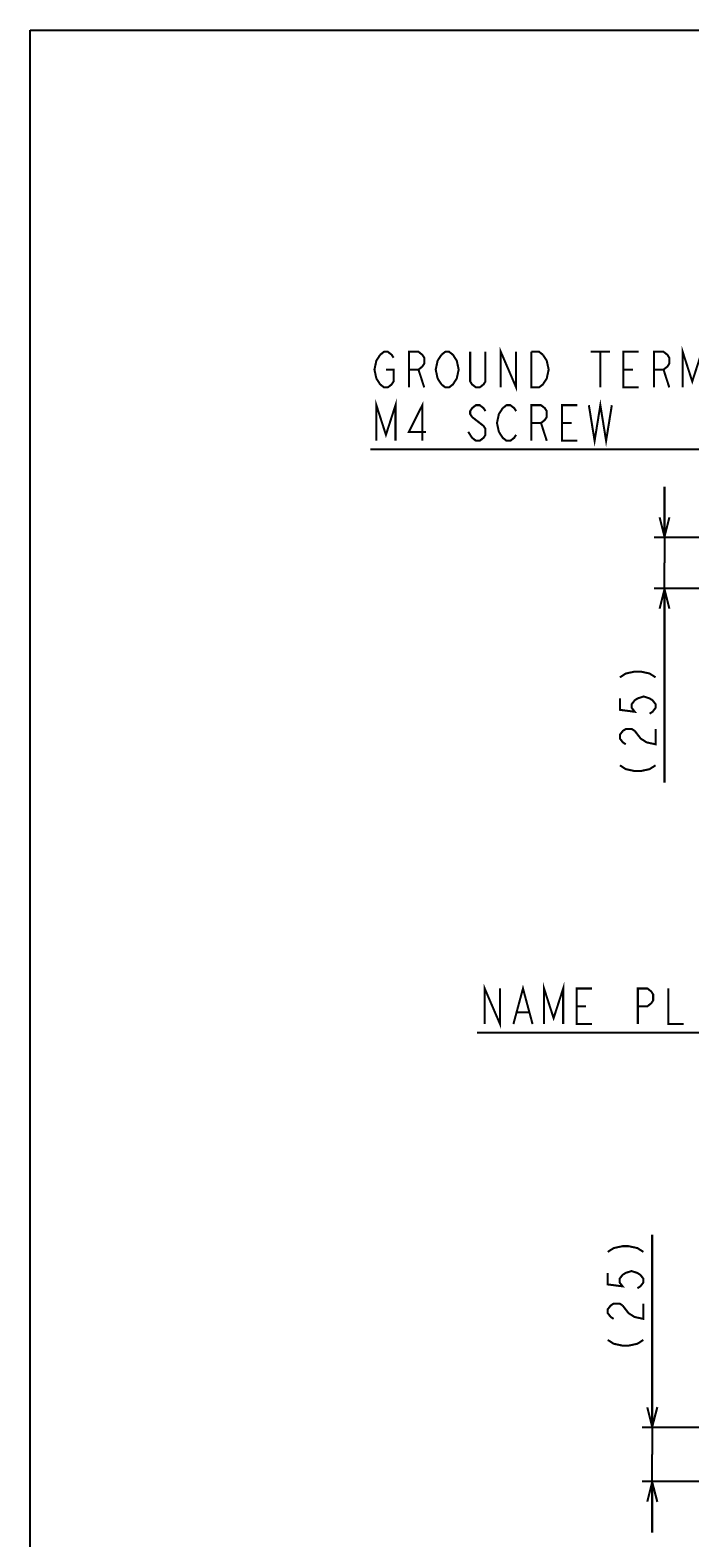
# Model space of a CAD drawing. Extents: x 0 to 1680, y 0 to 1188.
# Tile 4 of 53: x 0 to 259, y 595 to 1188. Entities that reach past the tile are written whole.
import ezdxf

# ---------------------------------------------------------------- set-up
doc = ezdxf.new("R2010")
doc.units = 0
doc.header["$LTSCALE"] = 92.4
doc.layers.get('0').update_dxf_attribs({"linetype": 'CONTINUOUS'})
doc.layers.add('ALL_DIM', color=7, linetype='CONTINUOUS')
doc.layers.add('ALL_NOTE', color=7, linetype='CONTINUOUS')
doc.dimstyles.get("Standard").update_dxf_attribs({"dimtxt": 2.5, "dimasz": 2.5, "dimexe": 1.25, "dimexo": 0.625, "dimtad": 1, "dimcen": 2.5, "dimazin": 3, "dimtfac": 1, "dimtmove": 0, "dimatfit": 3})

# ---------------------------------------------------------------- blocks, each defined once
blk = doc.blocks.new('_OPEN')
at = {"color": 0, "linetype": 'BYBLOCK'}
for p, q in [((0, 0), (-1, 0.25)), ((-1, -0.25), (0, 0)), ((-1, 0), (0, 0))]:
    blk.add_line(p, q, dxfattribs=at)
blk = doc.blocks.new('*D8')
at = {"layer": 'ALL_DIM', "color": 2, "linetype": 'CONTINUOUS'}
for p, q in [((249.3, 988.42), (249.3, 1008.42)), ((249.3, 1008.42), (249.3, 978.42)), ((436.26, 988.42), (245.3, 988.42)), ((249.3, 892.05), (249.3, 978.42)), ((399.81, 968.42), (245.3, 968.42)), ((249.3, 968.42), (249.3, 892.05))]:
    blk.add_line(p, q, dxfattribs=at)
at = {"layer": 'ALL_DIM', "color": 2, "linetype": 'CONTINUOUS', "xscale": 8, "yscale": 8, "zscale": 8}
for p, rotation in [((249.3, 988.42), 270), ((249.3, 968.42), 90)]:
    blk.add_blockref('_OPEN', p, dxfattribs=dict(at, rotation=rotation))
blk = doc.blocks.new('*D9')
at = {"layer": 'ALL_DIM', "color": 2, "linetype": 'CONTINUOUS'}
for p, q in [((244.52, 638.32), (244.52, 714.21)), ((244.52, 714.21), (244.52, 627.71)), ((417.05, 638.32), (240.52, 638.32)), ((244.52, 597.1), (244.52, 627.71)), ((461.88, 617.1), (240.52, 617.1)), ((244.52, 617.1), (244.52, 597.1))]:
    blk.add_line(p, q, dxfattribs=at)
at = {"layer": 'ALL_DIM', "color": 2, "linetype": 'CONTINUOUS', "xscale": 8, "yscale": 8, "zscale": 8}
for p, rotation in [((244.52, 638.32), 270), ((244.52, 617.1), 90)]:
    blk.add_blockref('_OPEN', p, dxfattribs=dict(at, rotation=rotation))

msp = doc.modelspace()

# ---------------------------------------------------------------- linework, layer by layer
at = {"color": 7, "linetype": 'CONTINUOUS'}
for p, q in [((0, 0), (0, 1188)), ((0, 1188), (1680, 1188))]:
    msp.add_line(p, q, dxfattribs=at)
at = {"layer": 'ALL_DIM', "color": 2, "linetype": 'CONTINUOUS', "const_width": 0.8}
for points in [[(231.799, 933.442), (234.133, 934.947), (237.633, 935.699), (239.966, 935.699), (243.466, 934.947), (245.799, 933.442)], [(231.799, 925.164), (231.799, 920.649), (237.633, 919.897), (236.466, 921.402), (236.466, 922.907), (237.633, 924.412), (238.799, 925.164), (241.133, 925.917), (243.466, 925.164), (244.633, 924.412), (245.799, 922.907), (245.799, 921.402), (244.633, 919.897), (243.466, 919.144)], [(234.133, 907.104), (232.966, 907.857), (231.799, 909.362), (231.799, 910.867), (232.966, 912.372), (234.133, 913.124), (236.466, 913.124), (237.633, 912.372), (238.799, 910.867), (239.966, 909.362), (242.299, 907.857), (245.799, 907.104), (245.799, 913.124)], [(231.799, 898.827), (234.133, 897.322), (237.633, 896.569), (239.966, 896.569), (243.466, 897.322), (245.799, 898.827)], [(227.022, 707.436), (229.356, 708.941), (232.856, 709.693), (235.189, 709.693), (238.689, 708.941), (241.022, 707.436)], [(227.022, 699.158), (227.022, 694.643), (232.856, 693.891), (231.689, 695.396), (231.689, 696.901), (232.856, 698.406), (234.022, 699.158), (236.356, 699.911), (238.689, 699.158), (239.856, 698.406), (241.022, 696.901), (241.022, 695.396), (239.856, 693.891), (238.689, 693.139)], [(229.356, 681.098), (228.189, 681.851), (227.022, 683.356), (227.022, 684.861), (228.189, 686.366), (229.356, 687.118), (231.689, 687.118), (232.856, 686.366)], [(232.856, 686.366), (235.189, 683.356), (237.522, 681.851), (241.022, 681.098), (241.022, 687.118)], [(227.022, 672.821), (229.356, 671.316), (232.856, 670.564), (235.189, 670.564), (238.689, 671.316), (241.022, 672.821)]]:
    msp.add_lwpolyline(points, dxfattribs=at)
at = {"layer": 'ALL_NOTE', "color": 2, "linetype": 'CONTINUOUS'}
for p, q in [((314.413, 1022.99), (133.813, 1022.99)), ((296.043, 793.553), (175.643, 793.553))]:
    msp.add_line(p, q, dxfattribs=at)
at = {"layer": 'ALL_NOTE', "color": 2, "linetype": 'CONTINUOUS', "const_width": 0.8}
for points in [[(137.576, 1060.324), (139.081, 1061.49), (140.586, 1061.49), (142.091, 1060.324), (142.843, 1059.157)], [(148.863, 1047.49), (148.863, 1061.49), (152.626, 1061.49), (154.131, 1060.324), (154.883, 1059.157), (154.883, 1056.824), (154.131, 1055.657), (152.626, 1054.49), (148.863, 1054.49)], [(161.656, 1060.324), (163.161, 1061.49), (164.666, 1061.49), (166.171, 1060.324), (166.923, 1059.157), (167.676, 1057.99), (168.428, 1054.49), (167.676, 1050.99), (166.923, 1049.824)], [(178.963, 1061.49), (178.963, 1049.824), (178.211, 1048.657), (176.706, 1047.49), (175.201, 1047.49), (173.696, 1048.657), (172.943, 1049.824), (172.943, 1061.49)], [(184.983, 1047.49), (184.983, 1061.49), (191.003, 1047.49), (191.003, 1061.49)], [(201.538, 1048.657), (200.033, 1047.49), (197.023, 1047.49), (197.023, 1061.49)], [(197.023, 1061.49), (200.033, 1061.49), (201.538, 1060.324)], [(220.351, 1061.49), (227.876, 1061.49)], [(224.113, 1061.49), (224.113, 1047.49)], [(239.163, 1047.49), (233.143, 1047.49), (233.143, 1061.49), (239.163, 1061.49)], [(245.183, 1047.49), (245.183, 1061.49), (248.946, 1061.49), (250.451, 1060.324), (251.203, 1059.157), (251.203, 1056.824), (250.451, 1055.657), (248.946, 1054.49), (245.183, 1054.49)], [(256.471, 1047.49), (256.471, 1061.49), (260.233, 1049.824), (263.996, 1061.49), (263.996, 1047.49)], [(136.071, 1050.99), (135.318, 1054.49), (136.071, 1057.99), (137.576, 1060.324)], [(161.656, 1048.657), (160.151, 1050.99), (159.398, 1054.49), (160.151, 1057.99), (161.656, 1060.324)], [(201.538, 1060.324), (203.043, 1057.99), (203.796, 1054.49), (203.043, 1050.99), (201.538, 1048.657)], [(139.833, 1054.49), (142.843, 1054.49), (142.843, 1049.824), (142.091, 1048.657), (140.586, 1047.49), (139.081, 1047.49), (137.576, 1048.657), (136.071, 1050.99)], [(152.626, 1054.49), (154.883, 1047.49)], [(166.923, 1049.824), (166.171, 1048.657), (164.666, 1047.49), (163.161, 1047.49), (161.656, 1048.657)], [(233.143, 1054.49), (236.906, 1054.49)], [(248.946, 1054.49), (251.203, 1047.49)], [(136.071, 1026.49), (136.071, 1040.49), (139.833, 1028.824), (143.596, 1040.49), (143.596, 1026.49)], [(154.131, 1026.49), (154.131, 1040.49), (148.863, 1029.99), (155.636, 1029.99)], [(178.963, 1038.157), (178.211, 1039.324), (176.706, 1040.49), (175.201, 1040.49), (173.696, 1039.324), (172.943, 1038.157), (172.943, 1036.99), (173.696, 1035.824)], [(184.231, 1029.99), (183.478, 1033.49), (184.231, 1036.99), (185.736, 1039.324)], [(185.736, 1039.324), (187.241, 1040.49), (188.746, 1040.49), (190.251, 1039.324), (191.003, 1038.157)], [(197.023, 1026.49), (197.023, 1040.49), (200.786, 1040.49), (202.291, 1039.324), (203.043, 1038.157), (203.043, 1035.824), (202.291, 1034.657), (200.786, 1033.49), (197.023, 1033.49)], [(215.083, 1026.49), (209.063, 1026.49), (209.063, 1040.49), (215.083, 1040.49)], [(219.598, 1040.49), (221.856, 1026.49), (224.113, 1040.49), (226.371, 1026.49), (228.628, 1040.49)], [(173.696, 1035.824), (178.211, 1032.324), (178.963, 1031.157), (178.963, 1028.824), (178.211, 1027.657), (176.706, 1026.49), (175.201, 1026.49), (173.696, 1027.657)], [(200.786, 1033.49), (203.043, 1026.49)], [(209.063, 1033.49), (212.826, 1033.49)], [(173.696, 1027.657), (172.191, 1029.99)], [(191.003, 1028.824), (190.251, 1027.657), (188.746, 1026.49), (187.241, 1026.49), (185.736, 1027.657), (184.231, 1029.99)], [(178.653, 797.053), (178.653, 811.053), (184.673, 797.053), (184.673, 811.053)], [(189.94, 797.053), (193.703, 811.053), (197.465, 797.053)], [(201.98, 797.053), (201.98, 811.053), (205.743, 799.386), (209.505, 811.053), (209.505, 797.053)], [(220.793, 797.053), (214.773, 797.053), (214.773, 811.053), (220.793, 811.053)], [(238.853, 797.053), (238.853, 811.053), (242.615, 811.053), (244.12, 809.886), (244.873, 808.72), (244.873, 806.386), (244.12, 805.22), (242.615, 804.053), (238.853, 804.053)], [(250.893, 811.053), (250.893, 797.053), (256.913, 797.053)], [(191.445, 801.72), (195.96, 801.72)], [(214.773, 804.053), (218.535, 804.053)]]:
    msp.add_lwpolyline(points, dxfattribs=at)

# ---------------------------------------------------------------- dimensions: what is measured, and where the dimension line sits
at = {"layer": 'ALL_DIM', "color": 2, "linetype": 'CONTINUOUS'}
for base, p1, p2, picture, middle in [((249.299, 968.422), (437.258, 988.422), (400.808, 968.422), '*D8', (249.299, 892.054)), ((244.5222, 617.0967), (418.0478, 638.322), (462.8803, 617.0967), '*D9', (244.5222, 666.0485))]:
    dim = msp.add_linear_dim(base=base, p1=p1, p2=p2, angle=270, dimstyle='Standard', dxfattribs=at)
    dim.commit()
    dim.dimension.update_dxf_attribs({"geometry": picture, "text_midpoint": middle, "dimtype": 128})

doc.saveas('drawing.dxf')
